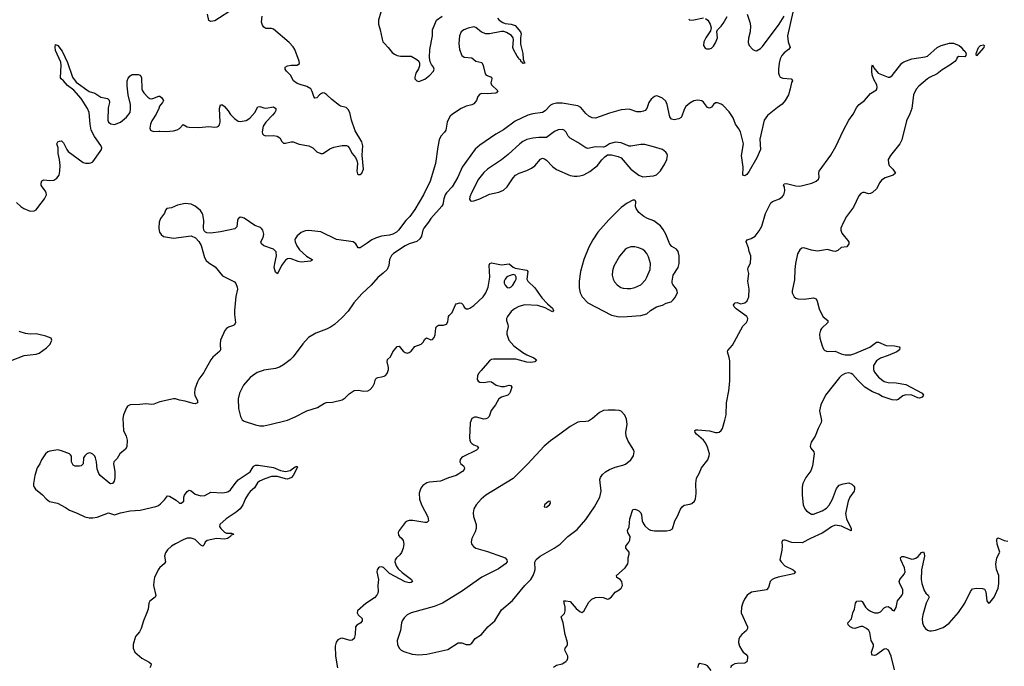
# Model space of a CAD drawing. Header units: inches. Extents: x 1649826 to 1814874, y 507393 to 641959.
# Tile 53 of 131: x 1698584 to 1708612, y 626986 to 633574. Entities that reach past the tile are written whole.
import ezdxf

# ---------------------------------------------------------------- set-up
doc = ezdxf.new("R2010")
doc.units = ezdxf.units.IN
doc.header["$MEASUREMENT"] = 0
for name, color, linetype in [('B6692', 7, 'Continuous'), ('B6693', 7, 'Continuous'), ('B7602', 7, 'Continuous'), ('B7603', 7, 'Continuous')]:
    doc.layers.add(name, color=color, linetype=linetype)

msp = doc.modelspace()

# ---------------------------------------------------------------- linework, layer by layer
at = {"layer": 'B6692', "color": 6, "elevation": 400}
for points in [[(1700000, 629678), (1699950, 629656), (1699930, 629654), (1699870, 629661), (1699807, 629653), (1699710, 629649), (1699682, 629638), (1699670, 629621), (1699641, 629550), (1699634, 629510), (1699640, 629390), (1699668, 629330), (1699678, 629290), (1699676, 629224), (1699663, 629197), (1699603, 629150), (1699576, 629104), (1699544, 629070), (1699540, 629050), (1699554, 628970), (1699553, 628907), (1699547, 628873), (1699530, 628849), (1699510, 628844), (1699501, 628850), (1699403, 628930), (1699390, 628950), (1699374, 628994), (1699366, 629070), (1699357, 629110), (1699350, 629127), (1699330, 629148), (1699310, 629159), (1699290, 629160), (1699269, 629151), (1699248, 629132), (1699235, 629110), (1699230, 629050), (1699221, 629039), (1699210, 629030), (1699193, 629027), (1699150, 629026), (1699130, 629037), (1699110, 629070), (1699110, 629126), (1699102, 629142), (1699091, 629151), (1699010, 629183), (1698971, 629191), (1698890, 629179), (1698869, 629171), (1698848, 629150), (1698806, 629090), (1698790, 629050), (1698763, 629010), (1698738, 628930), (1698724, 628850), (1698724, 628830), (1698730, 628811), (1698745, 628790), (1698815, 628735), (1698853, 628693), (1698886, 628666), (1698970, 628648), (1699050, 628606), (1699090, 628576), (1699170, 628546), (1699247, 628510), (1699290, 628500), (1699330, 628498), (1699374, 628506), (1699490, 628550), (1699550, 628530), (1699609, 628550), (1699709, 628571), (1699810, 628576), (1699970, 628616), (1699990, 628622), (1700000, 628629)], [(1700000, 627979), (1699994, 627970), (1699958, 627890), (1699949, 627850), (1699947, 627810), (1699971, 627709), (1699962, 627690), (1699908, 627650), (1699900, 627630), (1699892, 627570), (1699877, 627523), (1699846, 627450), (1699821, 627370), (1699803, 627337), (1699765, 627290), (1699738, 627210), (1699738, 627170), (1699758, 627130), (1699828, 627068), (1699902, 627030), (1699923, 627010), (1699920, 626990), (1699910, 626970)]]:
    msp.add_lwpolyline(points, dxfattribs=at)
at = {"layer": 'B6693', "color": 6, "elevation": 400}
for points in [[(1698550, 631713), (1698595, 631670), (1698626, 631650), (1698690, 631625), (1698730, 631626), (1698750, 631637), (1698770, 631661), (1698837, 631750), (1698856, 631790), (1698855, 631810), (1698847, 631827), (1698813, 631870), (1698803, 631890), (1698801, 631910), (1698808, 631932), (1698830, 631942), (1698890, 631936), (1698930, 631939), (1698962, 631958), (1698987, 631990), (1698994, 632030), (1698995, 632090), (1698990, 632150), (1698974, 632210), (1698974, 632270), (1698963, 632310), (1698971, 632330), (1698990, 632338), (1699010, 632339), (1699030, 632318), (1699063, 632250), (1699078, 632230), (1699230, 632120), (1699253, 632113), (1699290, 632112), (1699310, 632116), (1699330, 632127), (1699405, 632230), (1699417, 632250), (1699419, 632270), (1699410, 632293), (1699345, 632385), (1699313, 632450), (1699301, 632510), (1699292, 632630), (1699276, 632670), (1699210, 632772), (1699135, 632855), (1699070, 632903), (1699031, 632951), (1699007, 632970), (1699001, 632981), (1699006, 633110), (1699003, 633143), (1698950, 633262), (1698945, 633295), (1698950, 633321), (1698971, 633310), (1699015, 633255), (1699070, 633138), (1699122, 632990), (1699159, 632939), (1699290, 632842), (1699350, 632825), (1699410, 632785), (1699477, 632770), (1699495, 632755), (1699497, 632730), (1699485, 632675), (1699483, 632550), (1699490, 632530), (1699512, 632512), (1699550, 632505), (1699610, 632529), (1699670, 632580), (1699708, 632630), (1699714, 632666), (1699713, 632710), (1699688, 632810), (1699678, 632902), (1699679, 632950), (1699690, 632977), (1699710, 633001), (1699730, 633015), (1699790, 633015), (1699810, 633010), (1699825, 632985), (1699827, 632870), (1699834, 632850), (1699847, 632830), (1699890, 632785), (1699910, 632772), (1699930, 632769), (1699950, 632773), (1699990, 632793), (1700000, 632794)], [(1700000, 632671), (1699975, 632610), (1699930, 632543), (1699915, 632510), (1699909, 632469), (1699917, 632450), (1699930, 632441), (1699950, 632435), (1700000, 632439)], [(1700000, 631455), (1700000, 631450), (1700000, 631448)], [(1698490, 630100), (1698628, 630152), (1698750, 630167), (1698782, 630178), (1698858, 630230), (1698894, 630270), (1698912, 630310), (1698903, 630330), (1698851, 630350), (1698750, 630372), (1698690, 630371), (1698643, 630377), (1698578, 630398)]]:
    msp.add_lwpolyline(points, dxfattribs=at)
at = {"layer": 'B7602', "color": 6}
for points, elevation in [([(1700469, 630000), (1700459, 629981), (1700410, 629912), (1700396, 629884), (1700367, 629810), (1700363, 629770), (1700368, 629748), (1700394, 629690), (1700395, 629670), (1700370, 629661), (1700350, 629664), (1700270, 629686), (1700210, 629697), (1700170, 629710), (1700150, 629712), (1700010, 629682), (1700000, 629678)], 400), ([(1701065, 630000), (1701001, 629979), (1700931, 629929), (1700862, 629850), (1700822, 629770), (1700809, 629710), (1700812, 629612), (1700832, 629532), (1700850, 629499), (1700870, 629483), (1700985, 629445), (1701030, 629437), (1701070, 629438), (1701130, 629449), (1701310, 629494), (1701390, 629527), (1701510, 629589), (1701618, 629622), (1701690, 629667), (1701710, 629673), (1701770, 629678), (1701870, 629701), (1701900, 629720), (1701939, 629761), (1701990, 629795), (1702030, 629801), (1702090, 629790), (1702130, 629793), (1702154, 629806), (1702182, 629838), (1702198, 629870), (1702209, 629911), (1702218, 629922), (1702231, 629929), (1702270, 629934), (1702297, 629943), (1702310, 629950), (1702328, 629970), (1702337, 630000)], 500), ([(1703283, 630000), (1703256, 629970), (1703246, 629946), (1703244, 629910), (1703253, 629893), (1703270, 629880), (1703310, 629877), (1703370, 629888), (1703390, 629883), (1703437, 629850), (1703490, 629836), (1703522, 629838), (1703570, 629850), (1703586, 629846), (1703595, 629830), (1703581, 629779), (1703574, 629766), (1703556, 629750), (1703492, 629728), (1703465, 629710), (1703429, 629650), (1703386, 629594), (1703367, 629533), (1703350, 629516), (1703330, 629506), (1703310, 629505), (1703235, 629525), (1703215, 629525), (1703188, 629510), (1703172, 629468), (1703165, 629315), (1703168, 629290), (1703177, 629270), (1703190, 629255), (1703210, 629242), (1703245, 629230), (1703257, 629210), (1703238, 629190), (1703099, 629121), (1703083, 629110), (1703070, 629093), (1703067, 629070), (1703077, 629050), (1703103, 629030), (1703116, 629010), (1703111, 628990), (1703093, 628970), (1703030, 628930), (1702950, 628908), (1702870, 628871), (1702757, 628863), (1702730, 628857), (1702690, 628830), (1702670, 628801), (1702654, 628750), (1702656, 628690), (1702677, 628630), (1702740, 628510), (1702749, 628470), (1702730, 628453), (1702710, 628453), (1702588, 628472), (1702550, 628472), (1702530, 628465), (1702509, 628450), (1702449, 628370), (1702440, 628350), (1702443, 628323), (1702451, 628310), (1702473, 628293), (1702489, 628269), (1702495, 628230), (1702491, 628190), (1702474, 628146), (1702457, 628123), (1702421, 628090), (1702409, 628070), (1702406, 628050), (1702419, 628010), (1702440, 627980), (1702481, 627941), (1702576, 627870), (1702583, 627850), (1702570, 627841), (1702550, 627836), (1702510, 627847), (1702352, 627932), (1702290, 627993), (1702270, 628000), (1702250, 627998), (1702237, 627990), (1702225, 627970), (1702222, 627950), (1702239, 627870), (1702232, 627810), (1702236, 627750), (1702232, 627730), (1702221, 627710), (1702196, 627684), (1702110, 627626), (1702025, 627550), (1702020, 627530), (1702031, 627510), (1702072, 627472), (1702073, 627450), (1702058, 627430), (1702016, 627404), (1702004, 627390), (1702002, 627310), (1701990, 627270), (1701970, 627252), (1701950, 627248), (1701870, 627272), (1701850, 627271), (1701824, 627256), (1701807, 627233), (1701798, 627190), (1701801, 627090), (1701822, 626970)], 500), ([(1704021, 626979), (1704050, 626997), (1704110, 627013), (1704145, 627035), (1704160, 627050), (1704167, 627070), (1704166, 627090), (1704135, 627150), (1704139, 627170), (1704156, 627190), (1704165, 627210), (1704165, 627230), (1704139, 627310), (1704118, 627430), (1704099, 627490), (1704134, 627526), (1704141, 627550), (1704139, 627590), (1704128, 627632), (1704127, 627653), (1704145, 627655), (1704190, 627647), (1704250, 627576), (1704290, 627545), (1704310, 627536), (1704330, 627548), (1704380, 627640), (1704410, 627672), (1704450, 627688), (1704490, 627690), (1704528, 627688), (1704570, 627671), (1704586, 627674), (1704610, 627694), (1704650, 627742), (1704690, 627764), (1704710, 627782), (1704723, 627810), (1704718, 627850), (1704701, 627870), (1704665, 627890), (1704662, 627910), (1704751, 627990), (1704777, 628030), (1704782, 628050), (1704781, 628090), (1704793, 628130), (1704790, 628150), (1704759, 628190), (1704756, 628210), (1704789, 628250), (1704799, 628270), (1704800, 628310), (1704779, 628350), (1704776, 628370), (1704792, 628408), (1704797, 628490), (1704830, 628584), (1704850, 628588), (1704870, 628581), (1704890, 628570), (1704909, 628550), (1704917, 628530), (1704923, 628470), (1704929, 628450), (1704950, 628418), (1704990, 628385), (1705010, 628374), (1705050, 628365), (1705173, 628367), (1705208, 628372), (1705232, 628388), (1705257, 628470), (1705284, 628516), (1705314, 628586), (1705330, 628612), (1705350, 628627), (1705410, 628637), (1705430, 628644), (1705457, 628670), (1705467, 628693), (1705474, 628746), (1705472, 628850), (1705478, 628902), (1705506, 628950), (1705529, 629010), (1705593, 629090), (1705608, 629130), (1705609, 629150), (1705590, 629219), (1705570, 629263), (1705549, 629289), (1705479, 629350), (1705465, 629370), (1705462, 629390), (1705470, 629395), (1705490, 629397), (1705610, 629384), (1705670, 629368), (1705690, 629368), (1705707, 629373), (1705729, 629390), (1705742, 629410), (1705767, 629493), (1705779, 629550), (1705782, 629670), (1705806, 629794), (1705817, 629890), (1705817, 630000)], 500), ([(1707283, 630000), (1707290, 629982), (1707331, 629931), (1707388, 629888), (1707430, 629877), (1707510, 629873), (1707610, 629856), (1707777, 629770), (1707791, 629750), (1707775, 629730), (1707750, 629719), (1707730, 629720), (1707670, 629748), (1707610, 629751), (1707579, 629741), (1707530, 629703), (1707510, 629697), (1707470, 629702), (1707370, 629735), (1707330, 629759), (1707270, 629784), (1707191, 629831), (1707120, 629900), (1707070, 629960), (1707051, 629971), (1707030, 629975), (1706990, 629971), (1706953, 629950), (1706933, 629930), (1706792, 629750), (1706742, 629650), (1706731, 629590), (1706750, 629490), (1706748, 629470), (1706716, 629410), (1706687, 629330), (1706646, 629270), (1706635, 629230), (1706642, 629210), (1706672, 629170), (1706677, 629150), (1706660, 629030), (1706642, 628978), (1706590, 628910), (1706559, 628850), (1706552, 628810), (1706554, 628730), (1706564, 628630), (1706580, 628590), (1706596, 628570), (1706630, 628545), (1706650, 628538), (1706670, 628537), (1706757, 628570), (1706801, 628599), (1706830, 628627), (1706864, 628690), (1706903, 628797), (1706930, 628832), (1706970, 628847), (1707030, 628856), (1707061, 628841), (1707081, 628821), (1707086, 628810), (1707087, 628790), (1707082, 628770), (1707040, 628710), (1707021, 628670), (1706996, 628544), (1707006, 628490), (1707053, 628390), (1707052, 628368), (1706953, 628413), (1706890, 628423), (1706851, 628409), (1706794, 628366), (1706756, 628344), (1706638, 628290), (1706555, 628245), (1706448, 628248), (1706382, 628270), (1706368, 628272), (1706353, 628267), (1706345, 628250), (1706350, 628210), (1706348, 628170), (1706327, 628070), (1706338, 628050), (1706376, 628010), (1706462, 627970), (1706486, 627950), (1706468, 627930), (1706310, 627896), (1706270, 627882), (1706248, 627870), (1706229, 627850), (1706209, 627790), (1706190, 627766), (1706038, 627742), (1705995, 627710), (1705966, 627670), (1705948, 627632), (1705935, 627590), (1705932, 627530), (1705996, 627390), (1705996, 627370), (1705985, 627350), (1705939, 627310), (1705922, 627290), (1705910, 627266), (1705905, 627230), (1705915, 627190), (1705938, 627150), (1705953, 627130), (1705979, 627110), (1705996, 627090), (1705997, 627070), (1705990, 627031), (1705970, 627017), (1705890, 627016), (1705867, 627010), (1705843, 626997), (1705832, 626988), (1705824, 626970)], 500), ([(1700000, 628629), (1700018, 628642), (1700059, 628681), (1700090, 628722), (1700110, 628720), (1700179, 628679), (1700210, 628648), (1700230, 628649), (1700255, 628670), (1700256, 628710), (1700263, 628730), (1700290, 628767), (1700310, 628780), (1700330, 628775), (1700370, 628740), (1700430, 628723), (1700470, 628727), (1700530, 628760), (1700650, 628755), (1700690, 628761), (1700710, 628769), (1700730, 628785), (1700777, 628850), (1700810, 628886), (1700930, 628969), (1700961, 629019), (1700971, 629029), (1700986, 629034), (1701015, 629035), (1701170, 629013), (1701241, 628981), (1701290, 628971), (1701338, 628982), (1701390, 629018), (1701410, 629024), (1701415, 629015), (1701369, 628930), (1701352, 628910), (1701330, 628899), (1701310, 628894), (1701290, 628896), (1701210, 628920), (1701150, 628921), (1701082, 628898), (1701027, 628873), (1701005, 628855), (1700976, 628804), (1700930, 628766), (1700910, 628739), (1700885, 628695), (1700857, 628630), (1700828, 628590), (1700790, 628556), (1700686, 628490), (1700623, 628430), (1700620, 628410), (1700632, 628390), (1700670, 628354), (1700690, 628342), (1700742, 628342), (1700757, 628337), (1700760, 628330), (1700739, 628321), (1700731, 628310), (1700701, 628290), (1700670, 628282), (1700590, 628289), (1700492, 628268), (1700472, 628250), (1700460, 628220), (1700450, 628209), (1700430, 628221), (1700370, 628279), (1700332, 628292), (1700290, 628291), (1700250, 628276), (1700170, 628235), (1700130, 628210), (1700090, 628173), (1700070, 628143), (1700059, 628110), (1700069, 628050), (1700057, 628030), (1700010, 627992), (1700000, 627979)], 400), ([(1707493, 626950), (1707459, 627090), (1707434, 627150), (1707410, 627166), (1707390, 627161), (1707310, 627104), (1707290, 627098), (1707270, 627101), (1707262, 627110), (1707260, 627130), (1707280, 627190), (1707281, 627210), (1707258, 627250), (1707244, 627330), (1707234, 627350), (1707210, 627373), (1707170, 627392), (1707150, 627391), (1707090, 627373), (1707070, 627376), (1707044, 627390), (1707021, 627410), (1707017, 627430), (1707057, 627470), (1707071, 627530), (1707087, 627570), (1707098, 627630), (1707110, 627651), (1707150, 627653), (1707166, 627646), (1707200, 627590), (1707219, 627570), (1707250, 627548), (1707290, 627530), (1707329, 627531), (1707350, 627540), (1707390, 627581), (1707410, 627593), (1707430, 627594), (1707440, 627590), (1707458, 627578), (1707470, 627557), (1707490, 627551), (1707510, 627586), (1707526, 627654), (1707570, 627707), (1707579, 627730), (1707578, 627770), (1707548, 627828), (1707542, 627850), (1707548, 627872), (1707594, 627926), (1707603, 627950), (1707595, 627990), (1707558, 628070), (1707555, 628090), (1707561, 628099), (1707570, 628105), (1707590, 628104), (1707670, 628079), (1707690, 628080), (1707711, 628089), (1707734, 628106), (1707770, 628146), (1707791, 628151), (1707797, 628137), (1707798, 628110), (1707769, 627970), (1707765, 627870), (1707772, 627830), (1707797, 627757), (1707812, 627732), (1707837, 627710), (1707848, 627690), (1707818, 627630), (1707782, 627510), (1707776, 627470), (1707780, 627430), (1707793, 627393), (1707810, 627370), (1707830, 627355), (1707850, 627348), (1707870, 627347), (1707910, 627353), (1707990, 627382), (1708050, 627427), (1708147, 627533), (1708210, 627631), (1708267, 627750), (1708290, 627774), (1708330, 627784), (1708390, 627778), (1708412, 627772), (1708425, 627745), (1708435, 627655), (1708450, 627629), (1708470, 627640), (1708510, 627692), (1708550, 627782), (1708558, 627830), (1708555, 627910), (1708534, 627974), (1708527, 628027), (1708535, 628090), (1708568, 628150), (1708539, 628230), (1708536, 628270), (1708541, 628290), (1708550, 628296), (1708610, 628269), (1708650, 628261)], 500), ([(1705625, 626945), (1705591, 626991), (1705570, 627003), (1705510, 627016), (1705496, 627004), (1705489, 626971)], 500)]:
    msp.add_lwpolyline(points, dxfattribs=dict(at, elevation=elevation))
for points, elevation in [([(1704650, 629597), (1704576, 629596), (1704530, 629591), (1704490, 629571), (1704417, 629510), (1704376, 629484), (1704350, 629479), (1704290, 629478), (1704270, 629474), (1704190, 629430), (1704086, 629350), (1703990, 629284), (1703925, 629230), (1703760, 629050), (1703610, 628899), (1703332, 628730), (1703284, 628690), (1703232, 628630), (1703211, 628590), (1703202, 628550), (1703207, 628513), (1703232, 628430), (1703233, 628390), (1703224, 628356), (1703189, 628290), (1703184, 628270), (1703182, 628250), (1703188, 628228), (1703206, 628206), (1703230, 628190), (1703350, 628156), (1703503, 628103), (1703528, 628090), (1703547, 628070), (1703548, 628050), (1703532, 628030), (1703460, 627980), (1703290, 627894), (1703085, 627750), (1702890, 627628), (1702806, 627594), (1702570, 627532), (1702531, 627510), (1702500, 627480), (1702479, 627450), (1702471, 627430), (1702461, 627350), (1702429, 627250), (1702431, 627210), (1702449, 627170), (1702470, 627150), (1702496, 627136), (1702581, 627110), (1702650, 627103), (1702730, 627109), (1702943, 627157), (1703050, 627224), (1703086, 627226), (1703130, 627208), (1703150, 627207), (1703170, 627210), (1703190, 627221), (1703224, 627270), (1703288, 627312), (1703352, 627390), (1703423, 627450), (1703490, 627561), (1703602, 627658), (1703730, 627809), (1703790, 627872), (1703813, 627910), (1703828, 627950), (1703833, 627973), (1703831, 628049), (1703845, 628075), (1703885, 628110), (1704029, 628191), (1704088, 628232), (1704168, 628310), (1704261, 628379), (1704350, 628483), (1704437, 628610), (1704492, 628710), (1704506, 628770), (1704494, 628890), (1704501, 628910), (1704521, 628939), (1704550, 628968), (1704590, 628990), (1704650, 629016), (1704726, 629034), (1704753, 629047), (1704807, 629090), (1704834, 629130), (1704842, 629170), (1704838, 629190), (1704780, 629280), (1704760, 629330), (1704759, 629370), (1704772, 629452), (1704765, 629505), (1704746, 629546), (1704710, 629586), (1704690, 629593)], 600), ([(1703988, 628668), (1703970, 628665), (1703928, 628630), (1703927, 628610), (1703950, 628607), (1703980, 628630), (1703991, 628650)], 700)]:
    msp.add_lwpolyline(points, close=True, dxfattribs=dict(at, elevation=elevation))
at = {"layer": 'B7603', "color": 6}
for points, elevation in [([(1700000, 632439), (1700010, 632440), (1700074, 632434), (1700150, 632442), (1700187, 632453), (1700210, 632465), (1700250, 632505), (1700290, 632484), (1700310, 632478), (1700410, 632475), (1700510, 632485), (1700570, 632480), (1700596, 632484), (1700609, 632491), (1700618, 632502), (1700626, 632530), (1700618, 632670), (1700630, 632707), (1700650, 632707), (1700670, 632690), (1700706, 632646), (1700730, 632607), (1700770, 632566), (1700810, 632541), (1700830, 632536), (1700890, 632548), (1700927, 632570), (1700980, 632630), (1701010, 632688), (1701030, 632691), (1701070, 632675), (1701090, 632673), (1701170, 632686), (1701191, 632670), (1701191, 632650), (1701182, 632630), (1701160, 632600), (1701090, 632530), (1701064, 632490), (1701052, 632430), (1701057, 632410), (1701070, 632397), (1701091, 632391), (1701170, 632394), (1701207, 632387), (1701232, 632370), (1701254, 632334), (1701270, 632317), (1701290, 632315), (1701350, 632330), (1701370, 632329), (1701430, 632305), (1701530, 632288), (1701569, 632269), (1701610, 632229), (1701650, 632210), (1701670, 632211), (1701690, 632220), (1701742, 632258), (1701785, 632275), (1701870, 632294), (1701912, 632292), (1701925, 632285), (1701940, 632270), (1701970, 632212), (1702003, 632170), (1702019, 632139), (1702026, 632110), (1702019, 632030), (1702024, 632004), (1702030, 631998), (1702050, 631996), (1702070, 632010), (1702084, 632050), (1702073, 632193), (1702078, 632290), (1702070, 632330), (1702001, 632441), (1701963, 632550), (1701945, 632630), (1701930, 632659), (1701910, 632678), (1701852, 632692), (1701840, 632700), (1701762, 632762), (1701710, 632812), (1701690, 632824), (1701670, 632828), (1701657, 632823), (1701639, 632810), (1701610, 632779), (1701590, 632775), (1701579, 632790), (1701564, 632844), (1701549, 632870), (1701510, 632895), (1701450, 632909), (1701410, 632925), (1701371, 632951), (1701341, 633010), (1701300, 633050), (1701287, 633070), (1701289, 633090), (1701310, 633104), (1701349, 633111), (1701410, 633110), (1701433, 633127), (1701432, 633150), (1701385, 633270), (1701370, 633297), (1701330, 633343), (1701170, 633477), (1701150, 633484), (1701090, 633486), (1701070, 633497), (1701057, 633517), (1701048, 633550), (1701053, 633610)], 400), ([(1700770, 633692), (1700570, 633564), (1700530, 633557), (1700510, 633567), (1700497, 633630)], 400), ([(1706457, 633650), (1706405, 633410), (1706410, 633350), (1706433, 633290), (1706416, 633270), (1706370, 633238), (1706346, 633210), (1706330, 633177), (1706318, 633130), (1706314, 633070), (1706314, 633030), (1706319, 633010), (1706330, 632990), (1706357, 632977), (1706442, 632970), (1706447, 632967), (1706454, 632950), (1706445, 632935), (1706433, 632870), (1706414, 632810), (1706381, 632750), (1706350, 632713), (1706301, 632679), (1706202, 632598), (1706168, 632550), (1706124, 632356), (1706128, 632250), (1706093, 632167), (1706014, 632030), (1705990, 631998), (1705970, 631982), (1705950, 631990), (1705952, 632070), (1705934, 632190), (1705957, 632310), (1705926, 632430), (1705910, 632463), (1705876, 632510), (1705850, 632576), (1705810, 632635), (1705750, 632700), (1705730, 632715), (1705692, 632728), (1705670, 632726), (1705650, 632710), (1705630, 632683), (1705610, 632673), (1705590, 632678), (1705550, 632733), (1705530, 632746), (1705490, 632755), (1705450, 632749), (1705410, 632725), (1705370, 632689), (1705350, 632658), (1705329, 632591), (1705321, 632579), (1705296, 632564), (1705250, 632554), (1705222, 632562), (1705205, 632585), (1705178, 632710), (1705164, 632744), (1705130, 632775), (1705085, 632795), (1705070, 632797), (1705050, 632793), (1705014, 632766), (1704991, 632729), (1704972, 632668), (1704956, 632650), (1704938, 632642), (1704910, 632636), (1704870, 632637), (1704790, 632661), (1704710, 632656), (1704590, 632622), (1704450, 632570), (1704413, 632573), (1704382, 632590), (1704350, 632619), (1704299, 632679), (1704270, 632698), (1704110, 632724), (1704050, 632724), (1704010, 632714), (1703990, 632703), (1703935, 632645), (1703910, 632630), (1703810, 632615), (1703758, 632602), (1703630, 632540), (1703510, 632451), (1703433, 632407), (1703270, 632296), (1703224, 632256), (1703090, 632070), (1703046, 631970), (1702990, 631872), (1702930, 631810), (1702917, 631790), (1702903, 631750), (1702892, 631690), (1702884, 631676), (1702770, 631550), (1702747, 631513), (1702699, 631450), (1702690, 631430), (1702676, 631370), (1702660, 631340), (1702630, 631316), (1702550, 631291), (1702510, 631270), (1702390, 631191), (1702370, 631172), (1702350, 631130), (1702343, 631070), (1702325, 631030), (1702287, 630993), (1702230, 630948), (1702165, 630870), (1702070, 630782), (1701988, 630690), (1701930, 630603), (1701865, 630535), (1701790, 630469), (1701750, 630443), (1701710, 630422), (1701601, 630379), (1701525, 630335), (1701467, 630273), (1701370, 630139), (1701340, 630110), (1701270, 630058), (1701230, 630034), (1701190, 630019), (1701070, 630002), (1701065, 630000)], 500), ([(1702261, 633650), (1702237, 633570), (1702237, 633530), (1702257, 633470), (1702275, 633375), (1702284, 633350), (1702298, 633330), (1702338, 633290), (1702379, 633239), (1702402, 633222), (1702429, 633209), (1702461, 633201), (1702570, 633201), (1702629, 633170), (1702648, 633150), (1702656, 633130), (1702656, 633104), (1702645, 633075), (1702618, 633030), (1702608, 632990), (1702610, 632970), (1702630, 632950), (1702650, 632946), (1702710, 632969), (1702762, 633010), (1702800, 633050), (1702804, 633070), (1702797, 633090), (1702777, 633117), (1702764, 633144), (1702758, 633190), (1702762, 633270), (1702790, 633410), (1702788, 633470), (1702829, 633571), (1702886, 633610)], 400), ([(1705993, 633630), (1706021, 633550), (1706028, 633510), (1706024, 633450), (1706006, 633386), (1706002, 633342), (1706015, 633310), (1706051, 633270), (1706070, 633259), (1706090, 633257), (1706130, 633280), (1706150, 633300), (1706319, 633530), (1706369, 633611)], 500), ([(1703450, 633590), (1703469, 633569), (1703505, 633545), (1703530, 633535), (1703590, 633530), (1703630, 633515), (1703685, 633450), (1703691, 633430), (1703684, 633390), (1703686, 633326), (1703708, 633230), (1703711, 633171), (1703721, 633141), (1703732, 633130), (1703713, 633127), (1703705, 633130), (1703700, 633140), (1703690, 633145), (1703684, 633164), (1703670, 633173), (1703666, 633186), (1703650, 633201), (1703613, 633270), (1703607, 633290), (1703613, 633370), (1703610, 633390), (1703593, 633413), (1703543, 633443), (1703514, 633454), (1703490, 633455), (1703370, 633430), (1703330, 633431), (1703288, 633448), (1703230, 633493), (1703210, 633500), (1703150, 633489), (1703106, 633470), (1703081, 633450), (1703065, 633410), (1703057, 633330), (1703065, 633270), (1703086, 633210), (1703112, 633192), (1703190, 633187), (1703230, 633152), (1703290, 633138), (1703306, 633106), (1703324, 633024), (1703335, 633010), (1703388, 632988), (1703393, 632970), (1703383, 632930), (1703391, 632910), (1703455, 632850), (1703440, 632830), (1703430, 632827), (1703350, 632820), (1703290, 632821), (1703270, 632817), (1703251, 632790), (1703238, 632750), (1703210, 632716), (1703190, 632707), (1703130, 632693), (1703082, 632670), (1702991, 632610), (1702969, 632590), (1702950, 632561), (1702938, 632530), (1702923, 632450), (1702911, 632429), (1702874, 632386), (1702856, 632350), (1702842, 632278), (1702820, 632110), (1702766, 631930), (1702698, 631790), (1702610, 631639), (1702556, 631570), (1702518, 631530), (1702442, 631430), (1702421, 631410), (1702386, 631390), (1702350, 631378), (1702269, 631369), (1702207, 631350), (1702170, 631330), (1702124, 631296), (1702050, 631251), (1702030, 631250), (1702009, 631290), (1701979, 631310), (1701810, 631335), (1701650, 631412), (1701530, 631426), (1701490, 631424), (1701450, 631405), (1701409, 631371), (1701390, 631343), (1701386, 631330), (1701389, 631310), (1701405, 631270), (1701433, 631230), (1701506, 631166), (1701564, 631130), (1701559, 631121), (1701546, 631114), (1701450, 631105), (1701421, 631110), (1701350, 631139), (1701330, 631141), (1701310, 631137), (1701290, 631123), (1701249, 631070), (1701210, 630986), (1701190, 631001), (1701176, 631050), (1701181, 631090), (1701200, 631170), (1701195, 631210), (1701170, 631237), (1701071, 631271), (1701046, 631290), (1701041, 631310), (1701064, 631356), (1701070, 631390), (1701059, 631430), (1701047, 631447), (1701036, 631456), (1700979, 631479), (1700870, 631551), (1700850, 631560), (1700830, 631562), (1700810, 631545), (1700803, 631530), (1700796, 631464), (1700776, 631444), (1700630, 631413), (1700530, 631400), (1700490, 631401), (1700475, 631410), (1700464, 631424), (1700456, 631450), (1700459, 631530), (1700450, 631589), (1700444, 631604), (1700425, 631630), (1700370, 631675), (1700330, 631695), (1700270, 631701), (1700190, 631684), (1700130, 631658), (1700083, 631650), (1700070, 631633), (1700058, 631602), (1700019, 631550), (1700005, 631510), (1700000, 631455)], 400), ([(1705399, 633579), (1705410, 633570), (1705450, 633572), (1705550, 633592)], 500), ([(1705570, 633588), (1705592, 633570), (1705616, 633530), (1705626, 633490), (1705619, 633461), (1705573, 633390), (1705553, 633350), (1705550, 633310), (1705564, 633284), (1705578, 633278), (1705610, 633277), (1705630, 633285), (1705650, 633305), (1705670, 633338), (1705691, 633390), (1705685, 633455), (1705692, 633470), (1705730, 633508), (1705750, 633537), (1705790, 633608)], 500), ([(1705817, 630000), (1705817, 630097), (1705811, 630131), (1705792, 630190), (1705795, 630205), (1705843, 630257), (1705948, 630452), (1705985, 630490), (1705998, 630510), (1706000, 630530), (1705991, 630550), (1705881, 630630), (1705861, 630650), (1705855, 630670), (1705870, 630690), (1705890, 630692), (1705930, 630680), (1705970, 630690), (1705992, 630710), (1706011, 630750), (1706014, 630830), (1706001, 630910), (1706010, 630990), (1705999, 631030), (1706002, 631050), (1706028, 631092), (1706032, 631150), (1706031, 631170), (1706014, 631214), (1706008, 631250), (1705982, 631310), (1705984, 631316), (1705995, 631330), (1706035, 631345), (1706076, 631370), (1706117, 631423), (1706142, 631470), (1706181, 631599), (1706233, 631707), (1706250, 631722), (1706324, 631750), (1706350, 631770), (1706366, 631790), (1706376, 631830), (1706373, 631873), (1706362, 631890), (1706370, 631902), (1706395, 631905), (1706490, 631881), (1706530, 631877), (1706651, 631909), (1706697, 631930), (1706721, 631950), (1706727, 631970), (1706723, 632010), (1706726, 632030), (1706846, 632194), (1706898, 632282), (1706970, 632441), (1707030, 632551), (1707072, 632610), (1707110, 632683), (1707133, 632710), (1707190, 632751), (1707250, 632822), (1707310, 632859), (1707316, 632884), (1707313, 632910), (1707285, 632965), (1707266, 633014), (1707262, 633050), (1707264, 633090), (1707270, 633113), (1707283, 633083), (1707328, 633030), (1707430, 632988), (1707446, 632990), (1707470, 633005), (1707569, 633130), (1707590, 633146), (1707670, 633175), (1707805, 633195), (1707830, 633203), (1707930, 633291), (1707970, 633312), (1708054, 633334), (1708095, 633335), (1708151, 633310), (1708173, 633293), (1708191, 633270), (1708210, 633255), (1708225, 633230), (1708221, 633210), (1708210, 633196), (1708150, 633198), (1708131, 633190), (1708126, 633170), (1708110, 633149), (1708058, 633110), (1707978, 633062), (1707930, 633022), (1707850, 632985), (1707830, 632971), (1707742, 632898), (1707714, 632866), (1707687, 632810), (1707669, 632670), (1707650, 632614), (1707616, 632544), (1707569, 632350), (1707548, 632310), (1707453, 632190), (1707430, 632150), (1707432, 632112), (1707439, 632090), (1707477, 632050), (1707505, 632010), (1707481, 631990), (1707398, 631962), (1707362, 631938), (1707344, 631916), (1707312, 631850), (1707270, 631812), (1707250, 631803), (1707230, 631801), (1707190, 631812), (1707170, 631812), (1707150, 631803), (1707130, 631780), (1707077, 631663), (1707006, 631570), (1706970, 631506), (1706949, 631450), (1706949, 631429), (1706959, 631399), (1707029, 631310), (1707028, 631290), (1707010, 631261), (1706950, 631252), (1706916, 631224), (1706890, 631214), (1706870, 631216), (1706810, 631233), (1706710, 631217), (1706650, 631227), (1706570, 631250), (1706550, 631245), (1706529, 631230), (1706507, 631190), (1706486, 631090), (1706479, 631030), (1706475, 630925), (1706453, 630813), (1706452, 630790), (1706471, 630751), (1706490, 630737), (1706510, 630729), (1706574, 630726), (1706670, 630741), (1706695, 630730), (1706706, 630706), (1706726, 630630), (1706753, 630570), (1706768, 630548), (1706816, 630510), (1706815, 630490), (1706751, 630429), (1706740, 630410), (1706731, 630370), (1706734, 630330), (1706756, 630250), (1706770, 630217), (1706784, 630204), (1706810, 630194), (1706890, 630196), (1706950, 630169), (1706990, 630159), (1707050, 630160), (1707090, 630173), (1707242, 630238), (1707310, 630290), (1707330, 630290), (1707410, 630256), (1707494, 630250), (1707540, 630240), (1707550, 630230), (1707544, 630210), (1707519, 630190), (1707430, 630152), (1707350, 630125), (1707310, 630097), (1707280, 630050), (1707279, 630010), (1707283, 630000)], 500), ([(1700000, 632794), (1700010, 632794), (1700030, 632777), (1700047, 632750), (1700040, 632730), (1700008, 632692), (1700000, 632671)], 400), ([(1700000, 631448), (1700009, 631410), (1700025, 631385), (1700050, 631366), (1700150, 631347), (1700329, 631371), (1700373, 631353), (1700410, 631315), (1700433, 631273), (1700465, 631150), (1700482, 631122), (1700510, 631097), (1700575, 631055), (1700650, 630964), (1700770, 630903), (1700785, 630885), (1700798, 630850), (1700801, 630830), (1700785, 630755), (1700772, 630610), (1700772, 630570), (1700783, 630490), (1700770, 630465), (1700750, 630454), (1700710, 630443), (1700690, 630428), (1700674, 630406), (1700630, 630310), (1700625, 630270), (1700628, 630212), (1700622, 630198), (1700550, 630135), (1700529, 630110), (1700469, 630000)], 400), ([(1702337, 630000), (1702340, 630010), (1702340, 630030), (1702327, 630090), (1702329, 630111), (1702361, 630139), (1702383, 630190), (1702430, 630246), (1702450, 630247), (1702490, 630197), (1702510, 630183), (1702530, 630178), (1702550, 630183), (1702570, 630197), (1702610, 630243), (1702672, 630268), (1702692, 630288), (1702710, 630321), (1702727, 630333), (1702770, 630312), (1702790, 630316), (1702804, 630336), (1702815, 630365), (1702822, 630430), (1702830, 630450), (1702850, 630461), (1702899, 630461), (1702930, 630472), (1702944, 630496), (1702951, 630550), (1702958, 630562), (1702990, 630590), (1703022, 630670), (1703030, 630679), (1703068, 630688), (1703085, 630685), (1703100, 630670), (1703110, 630645), (1703130, 630630), (1703150, 630629), (1703170, 630634), (1703210, 630662), (1703304, 630750), (1703330, 630790), (1703354, 630850), (1703371, 630951), (1703367, 631073), (1703371, 631089), (1703390, 631098), (1703490, 631076), (1703570, 631088), (1703610, 631053), (1703630, 631042), (1703750, 631022), (1703760, 631010), (1703750, 630930), (1703758, 630910), (1703830, 630844), (1703902, 630742), (1703960, 630680), (1704010, 630636), (1704021, 630610), (1704010, 630598), (1703937, 630637), (1703862, 630662), (1703730, 630669), (1703667, 630653), (1703623, 630630), (1703590, 630601), (1703552, 630550), (1703543, 630530), (1703542, 630510), (1703556, 630470), (1703558, 630450), (1703546, 630390), (1703546, 630370), (1703565, 630310), (1703618, 630250), (1703710, 630182), (1703750, 630159), (1703820, 630130), (1703847, 630110), (1703830, 630090), (1703790, 630081), (1703750, 630086), (1703636, 630116), (1703410, 630117), (1703390, 630111), (1703370, 630097), (1703283, 630000)], 500)]:
    msp.add_lwpolyline(points, dxfattribs=dict(at, elevation=elevation))
for points, elevation in [([(1708330, 633207), (1708325, 633230), (1708350, 633290), (1708370, 633310), (1708399, 633319), (1708406, 633310), (1708403, 633290)], 500), ([(1704110, 632456), (1704070, 632453), (1704030, 632435), (1703950, 632374), (1703870, 632375), (1703810, 632367), (1703750, 632353), (1703710, 632333), (1703678, 632310), (1703559, 632201), (1703492, 632148), (1703348, 632052), (1703310, 632016), (1703257, 631950), (1703184, 631810), (1703168, 631770), (1703166, 631746), (1703176, 631730), (1703190, 631726), (1703210, 631728), (1703272, 631748), (1703370, 631797), (1703464, 631816), (1703510, 631838), (1703550, 631873), (1703610, 631963), (1703635, 631990), (1703670, 632011), (1703750, 632038), (1703798, 632062), (1703830, 632086), (1703888, 632152), (1703910, 632162), (1703930, 632158), (1703950, 632143), (1704010, 632079), (1704050, 632049), (1704190, 631986), (1704230, 631979), (1704261, 631979), (1704290, 631983), (1704330, 631995), (1704390, 632027), (1704468, 632090), (1704512, 632148), (1704542, 632178), (1704570, 632196), (1704610, 632199), (1704681, 632181), (1704710, 632168), (1704810, 632050), (1704890, 631989), (1704930, 631972), (1705038, 631982), (1705070, 631995), (1705110, 632036), (1705155, 632105), (1705176, 632150), (1705181, 632190), (1705174, 632210), (1705164, 632224), (1705130, 632250), (1705040, 632280), (1704950, 632301), (1704910, 632301), (1704810, 632285), (1704790, 632286), (1704710, 632318), (1704650, 632326), (1704591, 632310), (1704550, 632282), (1704530, 632276), (1704450, 632280), (1704370, 632263), (1704350, 632267), (1704270, 632322), (1704190, 632366), (1704169, 632389), (1704149, 632429), (1704130, 632449)], 600), ([(1704850, 631736), (1704830, 631735), (1704770, 631705), (1704710, 631660), (1704584, 631536), (1704474, 631410), (1704420, 631330), (1704382, 631258), (1704329, 631131), (1704296, 631010), (1704282, 630910), (1704281, 630841), (1704292, 630790), (1704314, 630750), (1704371, 630691), (1704610, 630565), (1704688, 630548), (1704770, 630549), (1704910, 630559), (1704970, 630578), (1705010, 630611), (1705070, 630648), (1705130, 630665), (1705170, 630686), (1705219, 630701), (1705241, 630719), (1705258, 630742), (1705283, 630790), (1705282, 630810), (1705273, 630830), (1705236, 630876), (1705230, 630890), (1705229, 630909), (1705241, 630970), (1705289, 631050), (1705301, 631090), (1705301, 631170), (1705291, 631211), (1705275, 631235), (1705225, 631265), (1705206, 631286), (1705165, 631390), (1705138, 631438), (1705110, 631473), (1705044, 631524), (1704977, 631550), (1704942, 631570), (1704891, 631611), (1704864, 631650), (1704857, 631670), (1704858, 631718), (1704856, 631730)], 600), ([(1704810, 631261), (1704772, 631248), (1704750, 631232), (1704694, 631166), (1704636, 631064), (1704623, 631017), (1704620, 630970), (1704628, 630930), (1704643, 630903), (1704670, 630874), (1704707, 630847), (1704730, 630839), (1704770, 630834), (1704810, 630837), (1704850, 630846), (1704910, 630874), (1704957, 630923), (1704972, 630950), (1705004, 631030), (1705008, 631090), (1704990, 631157), (1704971, 631191), (1704950, 631217), (1704930, 631232), (1704890, 631249), (1704850, 631259)], 700), ([(1703610, 630978), (1703570, 630966), (1703547, 630953), (1703527, 630930), (1703519, 630910), (1703520, 630890), (1703528, 630870), (1703550, 630847), (1703570, 630844), (1703590, 630854), (1703606, 630870), (1703632, 630910), (1703640, 630930), (1703641, 630950), (1703630, 630973)], 500)]:
    msp.add_lwpolyline(points, close=True, dxfattribs=dict(at, elevation=elevation))

doc.saveas('drawing.dxf')
